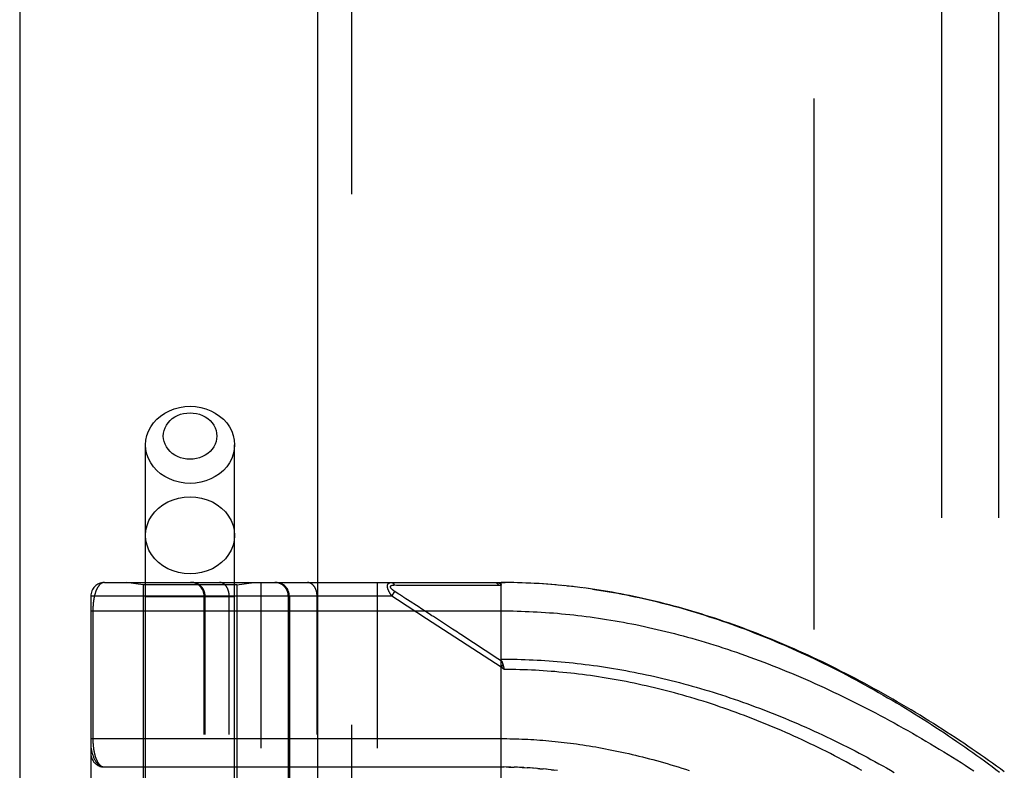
# Model space of a CAD drawing. Header units: inches. Extents: x 0 to 212, y 0 to 138.
# Tile 47 of 256: x 42.96 to 45.13, y 43.35 to 45.01. Entities that reach past the tile are written whole.
import ezdxf

# ---------------------------------------------------------------- set-up
doc = ezdxf.new("R2010")
doc.units = ezdxf.units.IN
doc.header["$LTSCALE"] = 11.6875
doc.header["$MEASUREMENT"] = 0
doc.linetypes.add('HIDDEN', pattern=[0.2, 0.1, -0.1])
doc.layers.get('0').update_dxf_attribs({"linetype": 'CONTINUOUS'})
for name, color, linetype in [('DEFAULT_2', 8, 'HIDDEN'), ('LEFTHAND_DOOR_ASSEMBLY', 7, 'CONTINUOUS'), ('SUBPANEL', 7, 'CONTINUOUS')]:
    doc.layers.add(name, color=color, linetype=linetype)

msp = doc.modelspace()

# ---------------------------------------------------------------- linework, layer by layer
at = {"color": 3, "linetype": 'Continuous'}
msp.add_line((42.9595, 102.1733), (42.9595, 37.6437), dxfattribs=at)
at = {"layer": 'DEFAULT_2', "color": 8, "linetype": 'HIDDEN'}
msp.add_line((44.7095, 38.9877), (44.7095, 96.0917), dxfattribs=at)
at = {"layer": 'LEFTHAND_DOOR_ASSEMBLY', "color": 3, "linetype": 'Continuous'}
msp.add_line((43.6153, 97.2147), (43.6153, 37.8647), dxfattribs=at)
at = {"layer": 'LEFTHAND_DOOR_ASSEMBLY', "color": 8, "linetype": 'HIDDEN'}
for p, q in [((43.6903, 97.2147), (43.6903, 37.8647)), ((43.2368, 40.8867), (43.2368, 44.069)), ((43.4328, 40.8867), (43.4328, 44.069)), ((43.146, 43.7659), (44.0198, 43.7659)), ((43.2318, 43.7607), (43.1943, 43.7659)), ((43.4378, 43.7607), (43.4753, 43.7659)), ((43.491, 41.0634), (43.491, 43.7659)), ((43.7475, 41.0634), (43.7475, 43.7659)), ((44.029, 43.7659), (44.0198, 43.7659)), ((44.0198, 43.7659), (44.0288, 43.7659)), ((44.0198, 43.1012), (44.0198, 43.7659)), ((44.0383, 43.7658), (44.0288, 43.7659)), ((44.0477, 43.7656), (44.0379, 43.7658)), ((44.057, 43.7654), (44.047, 43.7657)), ((44.0663, 43.7651), (44.0561, 43.7654)), ((44.0757, 43.7648), (44.0652, 43.7652)), ((44.085, 43.7644), (44.0743, 43.7648)), ((44.0943, 43.7639), (44.0834, 43.7645)), ((44.1037, 43.7634), (44.0925, 43.764)), ((44.1131, 43.7628), (44.1016, 43.7635)), ((43.4378, 43.7607), (43.2318, 43.7607)), ((43.2318, 43.7607), (43.2318, 43.2147)), ((43.4378, 43.7607), (43.4378, 43.2147)), ((43.7795, 43.7359), (43.786, 43.746)), ((43.7849, 43.7605), (43.7896, 43.7604)), ((43.7933, 43.7412), (43.786, 43.746)), ((43.7896, 43.7604), (43.7955, 43.7604)), ((43.7955, 43.7604), (43.8274, 43.7603)), ((43.8274, 43.7603), (43.8326, 43.7603)), ((43.8326, 43.7603), (43.8662, 43.7603)), ((43.8662, 43.7603), (43.8714, 43.7603)), ((43.8714, 43.7603), (43.8768, 43.7603)), ((44.1224, 43.7621), (44.1107, 43.7629)), ((44.1318, 43.7614), (44.1199, 43.7623)), ((44.1412, 43.7606), (44.129, 43.7616)), ((44.1506, 43.7597), (44.1381, 43.7609)), ((44.16, 43.7588), (44.1473, 43.76)), ((44.1694, 43.7578), (44.1565, 43.7592)), ((44.1788, 43.7568), (44.1656, 43.7582)), ((44.1883, 43.7557), (44.1748, 43.7572)), ((44.1977, 43.7545), (44.184, 43.7562)), ((44.2072, 43.7532), (44.1933, 43.755)), ((44.2167, 43.7519), (44.2025, 43.7539)), ((43.116, 43.7359), (43.116, 41.0934)), ((43.7795, 43.7359), (43.116, 43.7359)), ((43.4328, 43.7347), (43.2368, 43.7347)), ((43.3659, 41.0934), (43.3659, 43.7359)), ((43.3679, 41.0934), (43.3679, 43.7359)), ((43.421, 41.0934), (43.421, 43.7359)), ((43.5512, 43.2147), (43.5512, 43.7359)), ((43.5535, 43.7359), (43.5535, 43.2147)), ((43.6145, 41.0934), (43.6145, 43.7359)), ((43.7914, 43.7281), (43.7795, 43.7359)), ((43.8556, 43.6862), (43.7914, 43.7281)), ((43.7957, 43.7396), (43.7933, 43.7412)), ((43.7981, 43.7381), (43.7957, 43.7396)), ((43.8005, 43.7365), (43.7981, 43.7381)), ((43.8103, 43.7301), (43.8057, 43.7332)), ((43.8139, 43.7278), (43.8103, 43.7301)), ((43.8391, 43.7114), (43.8139, 43.7278)), ((43.116, 43.7034), (44.0198, 43.7034)), ((43.1206, 43.7034), (43.1206, 43.4214)), ((43.843, 43.7089), (43.8391, 43.7114)), ((44.0198, 43.5792), (43.8556, 43.6862)), ((43.9126, 43.6635), (43.8706, 43.6909)), ((44.021, 43.5929), (44.0128, 43.5982)), ((44.0239, 43.5855), (44.0198, 43.5792)), ((44.0267, 43.5746), (44.0198, 43.5792)), ((44.025, 43.5814), (44.0253, 43.5802)), ((44.0253, 43.5802), (44.0256, 43.579)), ((44.0256, 43.579), (44.0259, 43.5777)), ((43.116, 43.4222), (44.0198, 43.4222)), ((43.146, 43.3597), (44.0255, 43.3597)), ((44.0269, 43.3596), (44.0198, 43.3597)), ((44.034, 43.3596), (44.0255, 43.3597)), ((44.0412, 43.3594), (44.0313, 43.3596)), ((44.037, 43.3595), (44.0428, 43.3594)), ((44.0412, 43.3594), (44.0486, 43.3592)), ((44.0556, 43.359), (44.0484, 43.3593)), ((44.0628, 43.3587), (44.0543, 43.3591)), ((44.0699, 43.3584), (44.0601, 43.3588)), ((44.0659, 43.3586), (44.0717, 43.3583)), ((44.0699, 43.3584), (44.0775, 43.358)), ((44.084, 43.3576), (44.077, 43.358)), ((44.091, 43.3571), (44.0833, 43.3576)), ((44.0981, 43.3565), (44.0892, 43.3572)), ((44.1052, 43.3559), (44.095, 43.3568)), ((44.1009, 43.3563), (44.1068, 43.3558)), ((44.1052, 43.3559), (44.1127, 43.3553)), ((44.12, 43.3546), (44.1125, 43.3553)), ((44.1278, 43.3537), (44.1186, 43.3547)), ((44.1305, 43.3534), (44.1365, 43.3528))]:
    msp.add_line(p, q, dxfattribs=at)
for points in [[(43.2368, 44.069), (43.2375, 44.0793), (43.2396, 44.0893), (43.2431, 44.0991), (43.248, 44.1085), (43.2541, 44.1172), (43.2614, 44.1253), (43.2698, 44.1326), (43.2791, 44.1389), (43.2892, 44.1442), (43.3, 44.1484), (43.3113, 44.1514), (43.3229, 44.1533), (43.3348, 44.1539)], [(43.3348, 44.1539), (43.3466, 44.1533), (43.3582, 44.1514), (43.3695, 44.1484), (43.3803, 44.1442), (43.3904, 44.1389), (43.3997, 44.1326), (43.4081, 44.1253), (43.4154, 44.1172), (43.4215, 44.1085), (43.4264, 44.0991), (43.4299, 44.0893), (43.432, 44.0793), (43.4328, 44.069)], [(43.3348, 44.0374), (43.3276, 44.0378), (43.3206, 44.0389), (43.3138, 44.0408), (43.3073, 44.0433), (43.3012, 44.0465), (43.2956, 44.0503), (43.2906, 44.0546), (43.2862, 44.0595), (43.2825, 44.0648), (43.2796, 44.0704), (43.2775, 44.0763), (43.2762, 44.0824), (43.2758, 44.0885), (43.2762, 44.0947), (43.2775, 44.1008), (43.2796, 44.1067), (43.2825, 44.1123), (43.2862, 44.1176), (43.2906, 44.1224), (43.2956, 44.1268), (43.3013, 44.1306), (43.3073, 44.1338), (43.3138, 44.1363), (43.3206, 44.1381), (43.3276, 44.1392), (43.3348, 44.1396)], [(43.3348, 44.1396), (43.3419, 44.1392), (43.3489, 44.1381), (43.3557, 44.1363), (43.3622, 44.1338), (43.3683, 44.1306), (43.3739, 44.1268), (43.3789, 44.1224), (43.3833, 44.1176), (43.387, 44.1123), (43.3899, 44.1067), (43.392, 44.1008), (43.3933, 44.0947), (43.3937, 44.0885), (43.3933, 44.0824), (43.392, 44.0763), (43.3899, 44.0704), (43.387, 44.0648), (43.3833, 44.0595), (43.3789, 44.0546), (43.3739, 44.0503), (43.3682, 44.0465), (43.3622, 44.0433), (43.3557, 44.0408), (43.3489, 44.0389), (43.3419, 44.0378), (43.3348, 44.0374)], [(43.3348, 43.9842), (43.3229, 43.9848), (43.3113, 43.9866), (43.3, 43.9897), (43.2892, 43.9939), (43.2791, 43.9992), (43.2698, 44.0055), (43.2614, 44.0128), (43.2541, 44.0208), (43.248, 44.0296), (43.2431, 44.0389), (43.2396, 44.0487), (43.2375, 44.0588), (43.2368, 44.069)], [(43.4328, 44.069), (43.432, 44.0588), (43.4299, 44.0487), (43.4264, 44.0389), (43.4215, 44.0296), (43.4154, 44.0208), (43.4081, 44.0128), (43.3997, 44.0055), (43.3904, 43.9992), (43.3803, 43.9939), (43.3695, 43.9897), (43.3582, 43.9866), (43.3466, 43.9848), (43.3348, 43.9842)], [(43.2368, 43.8698), (43.2376, 43.8809), (43.2401, 43.8917), (43.2442, 43.9023), (43.2499, 43.9122), (43.257, 43.9214), (43.2655, 43.9298), (43.2751, 43.9371), (43.2858, 43.9433), (43.2972, 43.9482), (43.3094, 43.9518), (43.322, 43.9539), (43.3348, 43.9547)], [(43.3348, 43.9547), (43.3475, 43.9539), (43.3601, 43.9518), (43.3723, 43.9482), (43.3838, 43.9433), (43.3944, 43.9371), (43.404, 43.9298), (43.4125, 43.9214), (43.4196, 43.9122), (43.4253, 43.9023), (43.4294, 43.8917), (43.4319, 43.8809), (43.4328, 43.8698)], [(43.3348, 43.7849), (43.322, 43.7856), (43.3094, 43.7878), (43.2972, 43.7914), (43.2858, 43.7963), (43.2751, 43.8025), (43.2655, 43.8098), (43.257, 43.8181), (43.2499, 43.8273), (43.2442, 43.8373), (43.2401, 43.8478), (43.2376, 43.8587), (43.2368, 43.8698)], [(43.4328, 43.8698), (43.4319, 43.8587), (43.4294, 43.8478), (43.4253, 43.8373), (43.4196, 43.8273), (43.4125, 43.8181), (43.404, 43.8098), (43.3944, 43.8025), (43.3838, 43.7963), (43.3723, 43.7914), (43.3601, 43.7878), (43.3475, 43.7856), (43.3348, 43.7849)], [(43.146, 43.7659), (43.1454, 43.7659), (43.1448, 43.7659), (43.1442, 43.7658), (43.1436, 43.7657), (43.143, 43.7656), (43.1425, 43.7654), (43.1419, 43.7652), (43.1414, 43.765), (43.1408, 43.7648), (43.1403, 43.7645), (43.1397, 43.7642), (43.1392, 43.7639), (43.1387, 43.7636), (43.1382, 43.7632), (43.1377, 43.7629), (43.1372, 43.7625), (43.1367, 43.7621), (43.1363, 43.7616), (43.1358, 43.7612), (43.1353, 43.7607), (43.1349, 43.7602), (43.1344, 43.7597), (43.134, 43.7592), (43.1336, 43.7587), (43.1332, 43.7581), (43.1328, 43.7575), (43.1324, 43.7569), (43.132, 43.7563), (43.1316, 43.7557), (43.1312, 43.7551), (43.1308, 43.7545), (43.1305, 43.7538), (43.1301, 43.7531), (43.1298, 43.7525), (43.1294, 43.7518), (43.1291, 43.7511), (43.1288, 43.7504), (43.1285, 43.7497), (43.1281, 43.7489), (43.1278, 43.7482), (43.1275, 43.7475), (43.1273, 43.7467), (43.127, 43.7459), (43.1267, 43.7452), (43.1264, 43.7444), (43.1262, 43.7436), (43.1259, 43.7428), (43.1257, 43.742), (43.1254, 43.7412), (43.1252, 43.7404), (43.125, 43.7396), (43.1248, 43.7388), (43.1246, 43.738), (43.1243, 43.7372), (43.1241, 43.7363), (43.1239, 43.7355), (43.1238, 43.7347), (43.1236, 43.7338), (43.1234, 43.733), (43.1232, 43.7321), (43.1231, 43.7313), (43.1229, 43.7304), (43.1228, 43.7295), (43.1226, 43.7287), (43.1225, 43.7278), (43.1223, 43.727), (43.1222, 43.7261), (43.1221, 43.7252), (43.122, 43.7244), (43.1218, 43.7235), (43.1217, 43.7226), (43.1216, 43.7218), (43.1215, 43.7209), (43.1214, 43.7201), (43.1214, 43.7192), (43.1213, 43.7184), (43.1212, 43.7175), (43.1211, 43.7167), (43.1211, 43.7158), (43.121, 43.715), (43.121, 43.7142), (43.1209, 43.7133), (43.1209, 43.7125), (43.1208, 43.7117), (43.1208, 43.7109), (43.1207, 43.71), (43.1207, 43.7092), (43.1207, 43.7084), (43.1207, 43.7076), (43.1206, 43.7067), (43.1206, 43.7059), (43.1206, 43.7051), (43.1206, 43.7043), (43.1206, 43.7034)], [(43.3679, 43.7359), (43.3679, 43.7366), (43.3679, 43.7372), (43.3679, 43.7379), (43.3678, 43.7385), (43.3678, 43.7392), (43.3677, 43.7398), (43.3676, 43.7405), (43.3675, 43.7411), (43.3674, 43.7418), (43.3672, 43.7424), (43.3671, 43.7431), (43.3669, 43.7437), (43.3668, 43.7443), (43.3666, 43.7449), (43.3664, 43.7456), (43.3661, 43.7462), (43.3659, 43.7468), (43.3657, 43.7474), (43.3654, 43.748), (43.3652, 43.7486), (43.3649, 43.7492), (43.3646, 43.7498), (43.3643, 43.7504), (43.364, 43.7509), (43.3636, 43.7515), (43.3633, 43.752), (43.3629, 43.7526), (43.3626, 43.7531), (43.3622, 43.7537), (43.3618, 43.7542), (43.3614, 43.7547), (43.361, 43.7552), (43.3606, 43.7557), (43.3601, 43.7562), (43.3597, 43.7567), (43.3592, 43.7571), (43.3588, 43.7576), (43.3583, 43.758), (43.3578, 43.7585), (43.3573, 43.7589), (43.3568, 43.7593), (43.3563, 43.7597), (43.3558, 43.7601), (43.3553, 43.7605), (43.3547, 43.7609), (43.3542, 43.7612), (43.3537, 43.7616), (43.3531, 43.7619), (43.3525, 43.7622), (43.352, 43.7625), (43.3514, 43.7628), (43.3508, 43.7631), (43.3502, 43.7634), (43.3496, 43.7636), (43.349, 43.7639), (43.3484, 43.7641), (43.3478, 43.7643), (43.3472, 43.7645), (43.3466, 43.7647), (43.3459, 43.7649), (43.3453, 43.7651), (43.3447, 43.7652), (43.344, 43.7653), (43.3434, 43.7655), (43.3428, 43.7656), (43.3421, 43.7657), (43.3415, 43.7657), (43.3408, 43.7658), (43.3402, 43.7659), (43.3396, 43.7659), (43.3389, 43.7659), (43.3383, 43.7659)], [(43.421, 43.7359), (43.421, 43.7366), (43.421, 43.7372), (43.421, 43.7379), (43.4209, 43.7385), (43.4209, 43.7392), (43.4208, 43.7398), (43.4208, 43.7405), (43.4207, 43.7411), (43.4206, 43.7418), (43.4205, 43.7424), (43.4204, 43.7431), (43.4203, 43.7437), (43.4202, 43.7443), (43.42, 43.7449), (43.4199, 43.7456), (43.4197, 43.7462), (43.4196, 43.7468), (43.4194, 43.7474), (43.4192, 43.748), (43.419, 43.7486), (43.4188, 43.7492), (43.4186, 43.7498), (43.4184, 43.7504), (43.4182, 43.7509), (43.4179, 43.7515), (43.4177, 43.752), (43.4174, 43.7526), (43.4172, 43.7531), (43.4169, 43.7537), (43.4166, 43.7542), (43.4163, 43.7547), (43.416, 43.7552), (43.4157, 43.7557), (43.4154, 43.7562), (43.4151, 43.7567), (43.4148, 43.7571), (43.4145, 43.7576), (43.4141, 43.758), (43.4138, 43.7585), (43.4134, 43.7589), (43.4131, 43.7593), (43.4127, 43.7597), (43.4123, 43.7601), (43.412, 43.7605), (43.4116, 43.7609), (43.4112, 43.7612), (43.4108, 43.7616), (43.4104, 43.7619), (43.41, 43.7622), (43.4096, 43.7625), (43.4092, 43.7628), (43.4088, 43.7631), (43.4083, 43.7634), (43.4079, 43.7636), (43.4075, 43.7639), (43.407, 43.7641), (43.4066, 43.7643), (43.4062, 43.7645), (43.4057, 43.7647), (43.4053, 43.7649), (43.4048, 43.7651), (43.4044, 43.7652), (43.4039, 43.7653), (43.4035, 43.7655), (43.403, 43.7656), (43.4026, 43.7657), (43.4021, 43.7657), (43.4016, 43.7658), (43.4012, 43.7659), (43.4007, 43.7659), (43.4003, 43.7659), (43.3998, 43.7659)], [(43.5512, 43.7359), (43.5512, 43.7366), (43.5511, 43.7372), (43.5511, 43.7379), (43.5511, 43.7385), (43.551, 43.7392), (43.5509, 43.7398), (43.5508, 43.7405), (43.5507, 43.7411), (43.5506, 43.7418), (43.5505, 43.7424), (43.5503, 43.7431), (43.5502, 43.7437), (43.55, 43.7443), (43.5498, 43.7449), (43.5496, 43.7456), (43.5494, 43.7462), (43.5492, 43.7468), (43.5489, 43.7474), (43.5487, 43.748), (43.5484, 43.7486), (43.5481, 43.7492), (43.5478, 43.7498), (43.5475, 43.7504), (43.5472, 43.7509), (43.5469, 43.7515), (43.5465, 43.752), (43.5462, 43.7526), (43.5458, 43.7531), (43.5454, 43.7537), (43.545, 43.7542), (43.5446, 43.7547), (43.5442, 43.7552), (43.5438, 43.7557), (43.5434, 43.7562), (43.5429, 43.7567), (43.5425, 43.7571), (43.542, 43.7576), (43.5415, 43.758), (43.5411, 43.7585), (43.5406, 43.7589), (43.5401, 43.7593), (43.5396, 43.7597), (43.539, 43.7601), (43.5385, 43.7605), (43.538, 43.7609), (43.5374, 43.7612), (43.5369, 43.7616), (43.5363, 43.7619), (43.5358, 43.7622), (43.5352, 43.7625), (43.5346, 43.7628), (43.534, 43.7631), (43.5334, 43.7634), (43.5329, 43.7636), (43.5323, 43.7639), (43.5316, 43.7641), (43.531, 43.7643), (43.5304, 43.7645), (43.5298, 43.7647), (43.5292, 43.7649), (43.5285, 43.7651), (43.5279, 43.7652), (43.5273, 43.7653), (43.5266, 43.7655), (43.526, 43.7656), (43.5254, 43.7657), (43.5247, 43.7657), (43.5241, 43.7658), (43.5234, 43.7659), (43.5228, 43.7659), (43.5221, 43.7659), (43.5215, 43.7659)], [(43.6145, 43.7359), (43.6145, 43.7366), (43.6145, 43.7372), (43.6145, 43.7379), (43.6145, 43.7385), (43.6144, 43.7392), (43.6144, 43.7398), (43.6143, 43.7405), (43.6142, 43.7411), (43.6141, 43.7418), (43.614, 43.7424), (43.6139, 43.7431), (43.6138, 43.7437), (43.6137, 43.7443), (43.6136, 43.7449), (43.6134, 43.7456), (43.6133, 43.7462), (43.6131, 43.7468), (43.6129, 43.7474), (43.6127, 43.748), (43.6126, 43.7486), (43.6124, 43.7492), (43.6121, 43.7498), (43.6119, 43.7504), (43.6117, 43.7509), (43.6115, 43.7515), (43.6112, 43.752), (43.611, 43.7526), (43.6107, 43.7531), (43.6104, 43.7537), (43.6102, 43.7542), (43.6099, 43.7547), (43.6096, 43.7552), (43.6093, 43.7557), (43.609, 43.7562), (43.6086, 43.7567), (43.6083, 43.7571), (43.608, 43.7576), (43.6077, 43.758), (43.6073, 43.7585), (43.607, 43.7589), (43.6066, 43.7593), (43.6062, 43.7597), (43.6059, 43.7601), (43.6055, 43.7605), (43.6051, 43.7609), (43.6047, 43.7612), (43.6043, 43.7616), (43.6039, 43.7619), (43.6035, 43.7622), (43.6031, 43.7625), (43.6027, 43.7628), (43.6023, 43.7631), (43.6019, 43.7634), (43.6014, 43.7636), (43.601, 43.7639), (43.6006, 43.7641), (43.6001, 43.7643), (43.5997, 43.7645), (43.5993, 43.7647), (43.5988, 43.7649), (43.5984, 43.7651), (43.5979, 43.7652), (43.5975, 43.7653), (43.597, 43.7655), (43.5966, 43.7656), (43.5961, 43.7657), (43.5956, 43.7657), (43.5952, 43.7658), (43.5947, 43.7659), (43.5943, 43.7659), (43.5938, 43.7659), (43.5933, 43.7659)], [(43.7795, 43.7359), (43.779, 43.7366), (43.7785, 43.7372), (43.7781, 43.7378), (43.7776, 43.7384), (43.7772, 43.739), (43.7768, 43.7396), (43.7764, 43.7402), (43.7761, 43.7407), (43.7757, 43.7413), (43.7754, 43.7418), (43.7751, 43.7423), (43.7748, 43.7428), (43.7745, 43.7433), (43.7742, 43.7438), (43.7739, 43.7442), (43.7737, 43.7447), (43.7734, 43.7452), (43.7732, 43.7456), (43.773, 43.746), (43.7728, 43.7465), (43.7725, 43.7469), (43.7723, 43.7473), (43.7722, 43.7477), (43.772, 43.7481), (43.7718, 43.7485), (43.7716, 43.7489), (43.7715, 43.7493), (43.7713, 43.7497), (43.7712, 43.75), (43.771, 43.7504), (43.7709, 43.7507), (43.7708, 43.7511), (43.7707, 43.7514), (43.7706, 43.7518), (43.7704, 43.7521), (43.7703, 43.7525), (43.7703, 43.7528), (43.7702, 43.7531), (43.7701, 43.7534), (43.77, 43.7538), (43.7699, 43.7541), (43.7699, 43.7544), (43.7698, 43.7547), (43.7698, 43.755), (43.7697, 43.7553), (43.7697, 43.7556), (43.7696, 43.7559), (43.7696, 43.7562), (43.7696, 43.7564), (43.7695, 43.7567), (43.7695, 43.757), (43.7695, 43.7573), (43.7695, 43.7575), (43.7695, 43.7578), (43.7695, 43.7581), (43.7695, 43.7583), (43.7695, 43.7586), (43.7696, 43.7588), (43.7696, 43.7591), (43.7696, 43.7593), (43.7697, 43.7595), (43.7697, 43.7598), (43.7698, 43.76), (43.7698, 43.7602), (43.7699, 43.7605), (43.7699, 43.7607), (43.77, 43.7609), (43.7701, 43.7611), (43.7702, 43.7613), (43.7702, 43.7615), (43.7703, 43.7617), (43.7704, 43.7619), (43.7705, 43.7621), (43.7706, 43.7623), (43.7708, 43.7625), (43.7709, 43.7627), (43.771, 43.7629), (43.7711, 43.7631), (43.7713, 43.7632), (43.7714, 43.7634), (43.7716, 43.7636), (43.7718, 43.7637), (43.7719, 43.7639), (43.7721, 43.7641), (43.7723, 43.7642), (43.7725, 43.7643), (43.7727, 43.7645), (43.7729, 43.7646), (43.7732, 43.7648), (43.7734, 43.7649), (43.7737, 43.765), (43.7739, 43.7651), (43.7742, 43.7652), (43.7745, 43.7653), (43.7748, 43.7654), (43.7751, 43.7655), (43.7754, 43.7656), (43.7758, 43.7657), (43.7762, 43.7658), (43.7766, 43.7658), (43.777, 43.7659), (43.7774, 43.7659), (43.7778, 43.7659), (43.7783, 43.7659)], [(43.7783, 43.7659), (43.7785, 43.7659), (43.7787, 43.7659), (43.7789, 43.7659), (43.7792, 43.7658), (43.7794, 43.7658), (43.7796, 43.7657), (43.7798, 43.7657), (43.78, 43.7656), (43.7803, 43.7655), (43.7805, 43.7654), (43.7807, 43.7653), (43.7809, 43.7652), (43.7811, 43.7651), (43.7813, 43.7649), (43.7815, 43.7648), (43.7817, 43.7646), (43.7819, 43.7645), (43.7821, 43.7643), (43.7823, 43.7641), (43.7825, 43.7639), (43.7827, 43.7638), (43.7829, 43.7635), (43.7831, 43.7633), (43.7833, 43.7631), (43.7834, 43.7629), (43.7836, 43.7626), (43.7838, 43.7624), (43.7839, 43.7621), (43.7841, 43.7619), (43.7843, 43.7616), (43.7844, 43.7613), (43.7846, 43.761), (43.7847, 43.7608), (43.7849, 43.7605)], [(44.007, 43.7659), (44.0072, 43.7659), (44.0074, 43.7659), (44.0077, 43.7659), (44.0079, 43.7658), (44.0081, 43.7658), (44.0083, 43.7657), (44.0085, 43.7657), (44.0088, 43.7656), (44.009, 43.7655), (44.0092, 43.7654), (44.0094, 43.7653), (44.0096, 43.7652), (44.0098, 43.765), (44.0101, 43.7649), (44.0103, 43.7648), (44.0105, 43.7646), (44.0107, 43.7644), (44.0109, 43.7643), (44.0111, 43.7641), (44.0113, 43.7639), (44.0115, 43.7637), (44.0116, 43.7635), (44.0118, 43.7632), (44.012, 43.763), (44.0122, 43.7628), (44.0124, 43.7625), (44.0125, 43.7623), (44.0127, 43.762), (44.0129, 43.7617), (44.013, 43.7615), (44.0132, 43.7612), (44.0133, 43.7609), (44.0135, 43.7606), (44.0136, 43.7603)], [(44.007, 43.7659), (44.0076, 43.7659), (44.0082, 43.7659), (44.0087, 43.7659), (44.0093, 43.7659), (44.0098, 43.7658), (44.0103, 43.7658), (44.0108, 43.7657), (44.0112, 43.7657), (44.0117, 43.7656), (44.0121, 43.7655), (44.0125, 43.7655), (44.0129, 43.7654), (44.0133, 43.7653), (44.0136, 43.7652), (44.014, 43.7651), (44.0143, 43.765), (44.0146, 43.765), (44.0149, 43.7649), (44.0152, 43.7648), (44.0155, 43.7647), (44.0158, 43.7646), (44.016, 43.7645), (44.0163, 43.7643), (44.0165, 43.7642), (44.0167, 43.7641), (44.0169, 43.764), (44.0171, 43.7639), (44.0173, 43.7638), (44.0175, 43.7637), (44.0177, 43.7636), (44.0178, 43.7635), (44.018, 43.7633), (44.0181, 43.7632), (44.0183, 43.7631), (44.0184, 43.763), (44.0185, 43.7629), (44.0187, 43.7627), (44.0188, 43.7626), (44.0189, 43.7625), (44.019, 43.7624), (44.0191, 43.7622), (44.0191, 43.7621), (44.0192, 43.762), (44.0193, 43.7618), (44.0194, 43.7617), (44.0194, 43.7616), (44.0195, 43.7614), (44.0195, 43.7613), (44.0196, 43.7612), (44.0196, 43.761), (44.0197, 43.7609), (44.0197, 43.7607), (44.0197, 43.7606), (44.0197, 43.7604), (44.0197, 43.7603), (44.0198, 43.7601)], [(43.786, 43.746), (43.7856, 43.7463), (43.7851, 43.7466), (43.7846, 43.7469), (43.7842, 43.7472), (43.7838, 43.7475), (43.7834, 43.7478), (43.783, 43.7481), (43.7826, 43.7483), (43.7823, 43.7486), (43.782, 43.7489), (43.7816, 43.7491), (43.7813, 43.7494), (43.781, 43.7496), (43.7808, 43.7498), (43.7805, 43.7501), (43.7802, 43.7503), (43.78, 43.7505), (43.7798, 43.7507), (43.7795, 43.751), (43.7793, 43.7512), (43.7791, 43.7514), (43.7789, 43.7516), (43.7787, 43.7518), (43.7785, 43.752), (43.7783, 43.7522), (43.7782, 43.7523), (43.778, 43.7525), (43.7779, 43.7527), (43.7777, 43.7529), (43.7776, 43.7531), (43.7775, 43.7532), (43.7773, 43.7534), (43.7772, 43.7536), (43.7771, 43.7538), (43.777, 43.7539), (43.7769, 43.7541), (43.7768, 43.7542), (43.7767, 43.7544), (43.7766, 43.7546), (43.7765, 43.7547), (43.7765, 43.7549), (43.7764, 43.755), (43.7763, 43.7552), (43.7763, 43.7553), (43.7762, 43.7554), (43.7762, 43.7556), (43.7762, 43.7557), (43.7761, 43.7559), (43.7761, 43.756), (43.7761, 43.7561), (43.7761, 43.7563), (43.7761, 43.7564), (43.7761, 43.7565), (43.7761, 43.7566), (43.7761, 43.7568), (43.7761, 43.7569), (43.7761, 43.757), (43.7761, 43.7571), (43.7761, 43.7572), (43.7762, 43.7574), (43.7762, 43.7575), (43.7762, 43.7576), (43.7763, 43.7577), (43.7763, 43.7578), (43.7764, 43.7579), (43.7765, 43.758), (43.7765, 43.7581), (43.7766, 43.7582), (43.7767, 43.7583), (43.7768, 43.7584), (43.7769, 43.7585), (43.777, 43.7586), (43.7771, 43.7587), (43.7772, 43.7588), (43.7773, 43.7589), (43.7774, 43.759), (43.7776, 43.7591), (43.7777, 43.7591), (43.7778, 43.7592), (43.778, 43.7593), (43.7782, 43.7594), (43.7783, 43.7595), (43.7785, 43.7595), (43.7787, 43.7596), (43.7789, 43.7597), (43.7791, 43.7597), (43.7793, 43.7598), (43.7795, 43.7599), (43.7797, 43.7599), (43.78, 43.76), (43.7802, 43.7601), (43.7805, 43.7601), (43.7808, 43.7602), (43.7811, 43.7602), (43.7814, 43.7603), (43.7817, 43.7603), (43.782, 43.7603), (43.7824, 43.7604), (43.7827, 43.7604), (43.7831, 43.7604), (43.7835, 43.7604), (43.784, 43.7605), (43.7844, 43.7605), (43.7849, 43.7605)], [(43.8768, 43.7603), (43.8797, 43.7603), (43.8827, 43.7603), (43.8859, 43.7603), (43.8892, 43.7603), (43.8927, 43.7603), (43.9002, 43.7603)], [(43.9002, 43.7603), (43.904, 43.7603), (43.9079, 43.7603), (43.9117, 43.7603), (43.9156, 43.7603), (43.9194, 43.7603), (43.9231, 43.7603), (43.9269, 43.7603), (43.9308, 43.7603), (43.9347, 43.7603), (43.9387, 43.7603), (43.9429, 43.7603), (43.9712, 43.7603)], [(43.9712, 43.7603), (43.9765, 43.7603), (43.982, 43.7603), (43.9878, 43.7603), (43.9938, 43.7603), (44.0002, 43.7603), (44.0068, 43.7603), (44.0136, 43.7603)], [(44.0136, 43.7603), (44.0147, 43.7603), (44.0157, 43.7603), (44.0167, 43.7602), (44.0177, 43.7602), (44.0187, 43.7602), (44.0198, 43.7601)], [(45.1281, 43.3492), (45.1196, 43.3554), (45.1109, 43.3617), (45.1022, 43.368), (45.0933, 43.3742), (45.0844, 43.3805), (45.0754, 43.3868), (45.0664, 43.393), (45.0573, 43.3993), (45.0481, 43.4056), (45.0388, 43.4118), (45.0294, 43.4181), (45.02, 43.4243), (45.0105, 43.4305), (45.001, 43.4367), (44.9914, 43.4429), (44.9817, 43.4491), (44.972, 43.4552), (44.9622, 43.4613), (44.9524, 43.4674), (44.9425, 43.4735), (44.9326, 43.4795), (44.9227, 43.4855), (44.9126, 43.4915), (44.9026, 43.4974), (44.8925, 43.5033), (44.8824, 43.5091), (44.8722, 43.515), (44.862, 43.5207), (44.8518, 43.5264), (44.8415, 43.5321), (44.8312, 43.5377), (44.8209, 43.5433), (44.8106, 43.5488), (44.8003, 43.5543), (44.7899, 43.5597), (44.7795, 43.565), (44.7691, 43.5703), (44.7587, 43.5755), (44.7483, 43.5807), (44.7379, 43.5858), (44.7275, 43.5909), (44.7171, 43.5958), (44.7067, 43.6007), (44.6962, 43.6056), (44.6858, 43.6103), (44.6754, 43.615), (44.665, 43.6197), (44.6546, 43.6242), (44.6442, 43.6287), (44.6339, 43.6331), (44.6235, 43.6375), (44.6132, 43.6417), (44.6028, 43.6459), (44.5925, 43.65), (44.5822, 43.6541), (44.5719, 43.6581), (44.5617, 43.6619), (44.5514, 43.6658), (44.5412, 43.6695), (44.531, 43.6732), (44.5208, 43.6768), (44.5107, 43.6803), (44.5005, 43.6837), (44.4904, 43.6871), (44.4804, 43.6904), (44.4703, 43.6936), (44.4602, 43.6967), (44.4502, 43.6998), (44.4402, 43.7028), (44.4303, 43.7057), (44.4203, 43.7086), (44.4104, 43.7114), (44.4005, 43.7141), (44.3906, 43.7167), (44.3808, 43.7192), (44.371, 43.7217), (44.3612, 43.7241), (44.3514, 43.7265), (44.3416, 43.7287), (44.3319, 43.7309), (44.3222, 43.7331), (44.3125, 43.7351), (44.3028, 43.7371), (44.2932, 43.739), (44.2836, 43.7409), (44.2739, 43.7427), (44.2644, 43.7444), (44.2548, 43.746), (44.2452, 43.7476), (44.2357, 43.7491), (44.2262, 43.7506), (44.2117, 43.7526)], [(44.221, 43.7513), (44.2303, 43.7499), (44.2396, 43.7485), (44.2489, 43.747), (44.2582, 43.7454), (44.2675, 43.7438), (44.2769, 43.7421), (44.2863, 43.7403), (44.2957, 43.7385), (44.3051, 43.7366), (44.3145, 43.7346), (44.324, 43.7326), (44.3335, 43.7305), (44.343, 43.7283), (44.3525, 43.7261), (44.3621, 43.7238), (44.3716, 43.7214), (44.3812, 43.719), (44.3908, 43.7165), (44.4005, 43.7139), (44.4102, 43.7113), (44.4198, 43.7085), (44.4296, 43.7057), (44.4393, 43.7029), (44.4491, 43.6999), (44.4589, 43.6969), (44.4687, 43.6938), (44.4784, 43.6907), (44.4882, 43.6875), (44.4979, 43.6842), (44.5076, 43.6809), (44.5173, 43.6776), (44.527, 43.6741), (44.5366, 43.6707), (44.5462, 43.6671), (44.5558, 43.6636), (44.5654, 43.6599), (44.575, 43.6562), (44.5846, 43.6525), (44.5942, 43.6486), (44.6038, 43.6447), (44.6134, 43.6408), (44.623, 43.6368), (44.6326, 43.6327), (44.6422, 43.6286), (44.6519, 43.6244), (44.6615, 43.6201), (44.6712, 43.6157), (44.681, 43.6113), (44.6907, 43.6068), (44.7006, 43.6022), (44.7104, 43.5975), (44.7204, 43.5927), (44.7304, 43.5878), (44.7404, 43.5829), (44.7505, 43.5778), (44.7606, 43.5727), (44.7707, 43.5675), (44.7808, 43.5623), (44.791, 43.5569), (44.8011, 43.5515), (44.8112, 43.5461), (44.8213, 43.5406), (44.8313, 43.535), (44.8414, 43.5294), (44.8514, 43.5238), (44.8613, 43.5181), (44.8712, 43.5123), (44.8811, 43.5065), (44.891, 43.5007), (44.9008, 43.4948), (44.9106, 43.4889), (44.9203, 43.483), (44.93, 43.477), (44.9396, 43.471), (44.9492, 43.465), (44.9587, 43.459), (44.9681, 43.4529), (44.9775, 43.4468), (44.9868, 43.4407), (44.9961, 43.4346), (45.0053, 43.4284), (45.0144, 43.4223), (45.0235, 43.4161), (45.0325, 43.41), (45.0414, 43.4038), (45.0502, 43.3976), (45.0589, 43.3915), (45.0676, 43.3853), (45.0762, 43.3791), (45.0847, 43.3729), (45.0931, 43.3668), (45.1014, 43.3606), (45.1097, 43.3545), (45.1178, 43.3484)], [(43.8057, 43.7332), (43.8043, 43.7341), (43.803, 43.7349), (43.8005, 43.7365)], [(43.8615, 43.6968), (43.8536, 43.7019), (43.8513, 43.7035), (43.8491, 43.7049), (43.847, 43.7063), (43.843, 43.7089)], [(44.0198, 43.7034), (44.0286, 43.7034), (44.0375, 43.7033), (44.0463, 43.7032), (44.0552, 43.703), (44.064, 43.7027), (44.0729, 43.7024), (44.0818, 43.7021), (44.0906, 43.7017), (44.0995, 43.7012), (44.1084, 43.7007), (44.1173, 43.7001), (44.1262, 43.6995), (44.1351, 43.6988), (44.144, 43.6981), (44.153, 43.6973), (44.1619, 43.6964), (44.1709, 43.6955), (44.1799, 43.6946), (44.1889, 43.6935), (44.1979, 43.6925), (44.2069, 43.6913), (44.216, 43.6901), (44.225, 43.6889), (44.2341, 43.6876), (44.2432, 43.6862), (44.2523, 43.6848), (44.2615, 43.6833), (44.2707, 43.6817), (44.2798, 43.6801), (44.2891, 43.6784), (44.2983, 43.6767), (44.3075, 43.6749), (44.3168, 43.6731), (44.3261, 43.6711), (44.3355, 43.6692), (44.3448, 43.6671), (44.3542, 43.665), (44.3636, 43.6628), (44.3731, 43.6606), (44.3826, 43.6583), (44.3921, 43.6559), (44.4016, 43.6535), (44.4111, 43.651), (44.4207, 43.6484), (44.4303, 43.6458), (44.44, 43.6431), (44.4497, 43.6403), (44.4594, 43.6375), (44.4691, 43.6346), (44.4789, 43.6316), (44.4887, 43.6286), (44.4985, 43.6254), (44.5083, 43.6223), (44.5182, 43.619), (44.5281, 43.6157), (44.538, 43.6123), (44.548, 43.6088), (44.558, 43.6053), (44.568, 43.6017), (44.5781, 43.598), (44.5881, 43.5942), (44.5982, 43.5904), (44.6084, 43.5865), (44.6185, 43.5826), (44.6287, 43.5785), (44.6388, 43.5744), (44.649, 43.5703), (44.6593, 43.566), (44.6695, 43.5617), (44.6798, 43.5573), (44.69, 43.5529), (44.7003, 43.5484), (44.7106, 43.5438), (44.7209, 43.5391), (44.7312, 43.5344), (44.7415, 43.5296), (44.7518, 43.5248), (44.7621, 43.5199), (44.7725, 43.5149), (44.7828, 43.5099), (44.7931, 43.5048), (44.8034, 43.4997), (44.8137, 43.4945), (44.824, 43.4892), (44.8342, 43.4839), (44.8445, 43.4786), (44.8547, 43.4731), (44.8649, 43.4677), (44.8751, 43.4622), (44.8853, 43.4566), (44.8954, 43.4511), (44.9055, 43.4454), (44.9156, 43.4397), (44.9256, 43.434), (44.9356, 43.4283), (44.9455, 43.4225), (44.9554, 43.4167), (44.9653, 43.4109), (44.9751, 43.405), (44.9849, 43.3991), (44.9946, 43.3932), (45.0042, 43.3873), (45.0138, 43.3813), (45.0233, 43.3754), (45.0328, 43.3694), (45.0422, 43.3634), (45.0515, 43.3574), (45.0608, 43.3514)], [(43.8706, 43.6909), (43.8675, 43.6929), (43.8644, 43.6949), (43.8615, 43.6968)], [(44.0128, 43.5982), (43.9312, 43.6514), (43.9273, 43.654), (43.9235, 43.6564), (43.9198, 43.6588), (43.9162, 43.6612), (43.9126, 43.6635)], [(44.0209, 43.5931), (44.0208, 43.5933), (44.0206, 43.5936), (44.0205, 43.5938), (44.0205, 43.594), (44.0204, 43.5943), (44.0203, 43.5945), (44.0202, 43.5947), (44.0201, 43.5949), (44.0201, 43.5951), (44.02, 43.5953), (44.02, 43.5956), (44.0199, 43.5958), (44.0199, 43.596), (44.0198, 43.5962), (44.0198, 43.5964), (44.0198, 43.5966), (44.0198, 43.5968), (44.0198, 43.597), (44.0198, 43.5973)], [(44.0198, 43.5973), (44.0285, 43.5972), (44.0373, 43.5972), (44.0461, 43.597), (44.0549, 43.5968), (44.0637, 43.5966), (44.0725, 43.5963), (44.0813, 43.596), (44.0901, 43.5956), (44.0989, 43.5951), (44.1077, 43.5947), (44.1165, 43.5941), (44.1254, 43.5935), (44.1342, 43.5928), (44.143, 43.5921), (44.1519, 43.5914), (44.1607, 43.5906), (44.1696, 43.5897), (44.1785, 43.5888), (44.1874, 43.5878), (44.1962, 43.5868), (44.2051, 43.5857), (44.214, 43.5846), (44.223, 43.5834), (44.2319, 43.5821), (44.2408, 43.5808), (44.2498, 43.5795), (44.2587, 43.5781), (44.2677, 43.5766), (44.2767, 43.5751), (44.2857, 43.5735), (44.2947, 43.5719), (44.3037, 43.5702), (44.3127, 43.5684), (44.3218, 43.5666), (44.3308, 43.5648), (44.3399, 43.5628), (44.349, 43.5609), (44.3581, 43.5588), (44.3672, 43.5567), (44.3763, 43.5546), (44.3855, 43.5524), (44.3946, 43.5501), (44.4038, 43.5478), (44.4129, 43.5454), (44.4221, 43.543), (44.4313, 43.5405), (44.4405, 43.5379), (44.4498, 43.5353), (44.459, 43.5326), (44.4682, 43.5299), (44.4775, 43.5271), (44.4867, 43.5243), (44.496, 43.5213), (44.5053, 43.5184), (44.5146, 43.5154), (44.5239, 43.5123), (44.5332, 43.5091), (44.5425, 43.5059), (44.5518, 43.5027), (44.5611, 43.4993), (44.5704, 43.496), (44.5797, 43.4925), (44.589, 43.489), (44.5983, 43.4855), (44.6076, 43.4819), (44.617, 43.4782), (44.6263, 43.4745), (44.6355, 43.4708), (44.6448, 43.4669), (44.6541, 43.4631), (44.6633, 43.4592), (44.6726, 43.4552), (44.6818, 43.4512), (44.691, 43.4471), (44.7002, 43.443), (44.7094, 43.4388), (44.7185, 43.4346), (44.7276, 43.4304), (44.7367, 43.4261), (44.7458, 43.4218), (44.7548, 43.4174), (44.7638, 43.413), (44.7728, 43.4085), (44.7818, 43.404), (44.7907, 43.3995), (44.7995, 43.3949), (44.8083, 43.3904), (44.8171, 43.3857), (44.8258, 43.3811), (44.8345, 43.3764), (44.8432, 43.3717), (44.8517, 43.367), (44.8603, 43.3622), (44.8688, 43.3575), (44.8772, 43.3527), (44.8855, 43.3478)], [(44.0209, 43.5931), (44.0212, 43.5924), (44.0215, 43.5919), (44.0217, 43.5914), (44.0219, 43.5909), (44.0221, 43.5904), (44.0223, 43.5899), (44.0225, 43.5894), (44.0227, 43.5889), (44.0229, 43.5883), (44.0231, 43.5878), (44.0233, 43.5872), (44.0235, 43.5867), (44.0237, 43.5861), (44.0239, 43.5855)], [(44.0239, 43.5855), (44.024, 43.585), (44.0242, 43.5844), (44.0244, 43.5838), (44.0246, 43.5832), (44.0247, 43.5826), (44.0249, 43.582), (44.025, 43.5814)], [(44.0259, 43.5777), (44.0265, 43.5752), (44.0267, 43.5746)], [(44.8144, 43.352), (44.8059, 43.3567), (44.7973, 43.3614), (44.7887, 43.3661), (44.78, 43.3708), (44.7713, 43.3754), (44.7626, 43.38), (44.7538, 43.3845), (44.745, 43.3891), (44.7362, 43.3935), (44.7273, 43.398), (44.7184, 43.4023), (44.7095, 43.4067), (44.7006, 43.411), (44.6916, 43.4152), (44.6826, 43.4195), (44.6736, 43.4236), (44.6646, 43.4277), (44.6556, 43.4318), (44.6466, 43.4358), (44.6375, 43.4397), (44.6284, 43.4437), (44.6194, 43.4475), (44.6103, 43.4513), (44.6012, 43.455), (44.5921, 43.4587), (44.583, 43.4624), (44.5739, 43.4659), (44.5648, 43.4694), (44.5557, 43.4729), (44.5466, 43.4763), (44.5375, 43.4796), (44.5285, 43.4829), (44.5194, 43.4862), (44.5103, 43.4893), (44.5012, 43.4924), (44.4922, 43.4955), (44.4831, 43.4985), (44.4741, 43.5014), (44.465, 43.5043), (44.456, 43.5071), (44.447, 43.5098), (44.4379, 43.5125), (44.4289, 43.5152), (44.42, 43.5177), (44.411, 43.5202), (44.402, 43.5227), (44.3931, 43.5251), (44.3841, 43.5274), (44.3752, 43.5297), (44.3663, 43.5319), (44.3574, 43.5341), (44.3485, 43.5362), (44.3396, 43.5382), (44.3307, 43.5402), (44.3219, 43.5421), (44.313, 43.544), (44.3042, 43.5458), (44.2954, 43.5476), (44.2866, 43.5493), (44.2778, 43.5509), (44.269, 43.5525), (44.2602, 43.554), (44.2515, 43.5555), (44.2427, 43.5569), (44.234, 43.5583), (44.2253, 43.5596), (44.2165, 43.5608), (44.2078, 43.562), (44.1991, 43.5632), (44.1905, 43.5642), (44.1818, 43.5653), (44.1731, 43.5662), (44.1645, 43.5672), (44.1558, 43.568), (44.1472, 43.5688), (44.1385, 43.5696), (44.1299, 43.5703), (44.1213, 43.571), (44.1126, 43.5716), (44.104, 43.5721), (44.0954, 43.5726), (44.0868, 43.573), (44.0782, 43.5734), (44.0696, 43.5737), (44.061, 43.574), (44.0524, 43.5743), (44.0438, 43.5744), (44.0353, 43.5746), (44.0267, 43.5746)], [(43.1206, 43.4214), (43.1206, 43.4205), (43.1206, 43.4197), (43.1206, 43.4189), (43.1207, 43.4181), (43.1207, 43.4172), (43.1207, 43.4164), (43.1207, 43.4156), (43.1208, 43.4147), (43.1208, 43.4139), (43.1209, 43.4131), (43.1209, 43.4122), (43.121, 43.4114), (43.121, 43.4105), (43.1211, 43.4097), (43.1211, 43.4088), (43.1212, 43.408), (43.1213, 43.4071), (43.1214, 43.4062), (43.1215, 43.4054), (43.1216, 43.4045), (43.1217, 43.4036), (43.1218, 43.4027), (43.1219, 43.4018), (43.122, 43.401), (43.1221, 43.4001), (43.1223, 43.3992), (43.1224, 43.3983), (43.1225, 43.3974), (43.1227, 43.3965), (43.1228, 43.3956), (43.123, 43.3948), (43.1232, 43.3939), (43.1233, 43.393), (43.1235, 43.3922), (43.1237, 43.3913), (43.1239, 43.3904), (43.1241, 43.3896), (43.1243, 43.3887), (43.1245, 43.3879), (43.1247, 43.387), (43.1249, 43.3862), (43.1252, 43.3854), (43.1254, 43.3845), (43.1256, 43.3837), (43.1259, 43.3829), (43.1261, 43.3821), (43.1264, 43.3813), (43.1267, 43.3805), (43.127, 43.3797), (43.1272, 43.3789), (43.1275, 43.3782), (43.1278, 43.3774), (43.1282, 43.3766), (43.1285, 43.3759), (43.1288, 43.3752), (43.1291, 43.3744), (43.1295, 43.3737), (43.1298, 43.373), (43.1302, 43.3723), (43.1305, 43.3716), (43.1309, 43.371), (43.1313, 43.3703), (43.1317, 43.3697), (43.1321, 43.3691), (43.1325, 43.3685), (43.1329, 43.3679), (43.1333, 43.3673), (43.1338, 43.3667), (43.1342, 43.3662), (43.1346, 43.3656), (43.1351, 43.3651), (43.1356, 43.3646), (43.136, 43.3642), (43.1365, 43.3637), (43.137, 43.3633), (43.1375, 43.3629), (43.138, 43.3625), (43.1385, 43.3621), (43.1391, 43.3618), (43.1396, 43.3614), (43.1401, 43.3612), (43.1407, 43.3609), (43.1412, 43.3606), (43.1418, 43.3604), (43.1424, 43.3602), (43.143, 43.3601), (43.1436, 43.3599), (43.1442, 43.3598), (43.1448, 43.3597), (43.1454, 43.3597), (43.146, 43.3597)], [(44.0198, 43.4222), (44.0263, 43.4222), (44.0328, 43.4221), (44.0394, 43.422), (44.0459, 43.4219), (44.0525, 43.4217), (44.059, 43.4215), (44.0656, 43.4213), (44.0722, 43.421), (44.0787, 43.4207), (44.0853, 43.4203), (44.0919, 43.4199), (44.0985, 43.4195), (44.1052, 43.419), (44.1118, 43.4185), (44.1185, 43.418), (44.1252, 43.4174), (44.1318, 43.4168), (44.1386, 43.4161), (44.1453, 43.4154), (44.1521, 43.4147), (44.1588, 43.4139), (44.1656, 43.4131), (44.1725, 43.4122), (44.1793, 43.4113), (44.1862, 43.4104), (44.1931, 43.4094), (44.2001, 43.4084), (44.207, 43.4073), (44.214, 43.4062), (44.2211, 43.405), (44.2281, 43.4038), (44.2352, 43.4025), (44.2424, 43.4012), (44.2495, 43.3999), (44.2567, 43.3985), (44.264, 43.3971), (44.2713, 43.3956), (44.2786, 43.394), (44.286, 43.3925), (44.2934, 43.3908), (44.3008, 43.3891), (44.3083, 43.3874), (44.3158, 43.3856), (44.3234, 43.3838), (44.331, 43.3819), (44.3387, 43.3799), (44.3464, 43.3779), (44.3542, 43.3759), (44.362, 43.3738), (44.3698, 43.3716), (44.3777, 43.3694), (44.3857, 43.3671), (44.3937, 43.3648), (44.4017, 43.3624), (44.4098, 43.36), (44.418, 43.3574), (44.4261, 43.3549), (44.4344, 43.3523)], [(43.116, 43.4097), (43.116, 43.4091), (43.116, 43.4085), (43.1161, 43.4078), (43.1161, 43.4071), (43.1161, 43.4063), (43.1162, 43.4055), (43.1163, 43.4046), (43.1164, 43.4036), (43.1165, 43.4026), (43.1167, 43.4014), (43.1169, 43.4001), (43.1171, 43.3987), (43.1174, 43.3972), (43.1178, 43.3955), (43.1182, 43.3937), (43.1186, 43.3918), (43.1192, 43.3898), (43.1198, 43.3878), (43.1204, 43.3858), (43.121, 43.384), (43.1217, 43.3823), (43.1223, 43.3807), (43.123, 43.3791), (43.1237, 43.3777), (43.1244, 43.3763), (43.125, 43.3751), (43.1257, 43.3739), (43.1264, 43.3727), (43.1271, 43.3717), (43.1278, 43.3706), (43.1285, 43.3697), (43.1292, 43.3688), (43.1299, 43.368), (43.1306, 43.3672), (43.1314, 43.3664), (43.1321, 43.3657), (43.1328, 43.3651), (43.1335, 43.3645), (43.1342, 43.3639), (43.1349, 43.3634), (43.1356, 43.3629), (43.1363, 43.3625), (43.137, 43.3621), (43.1377, 43.3617), (43.1384, 43.3613), (43.1391, 43.361), (43.1398, 43.3608), (43.1405, 43.3605), (43.1412, 43.3603), (43.1419, 43.3601), (43.1426, 43.36), (43.1433, 43.3599), (43.144, 43.3598), (43.1447, 43.3597), (43.1453, 43.3597), (43.146, 43.3597)], [(44.1437, 43.3519), (44.1357, 43.3528), (44.1245, 43.3541)]]:
    msp.add_lwpolyline(points, dxfattribs=at)
for centre, start, end in [((43.146, 43.7359), 90, 180), ((43.3359, 43.7359), 0, 90), ((43.5235, 43.7359), 0, 90), ((43.146, 43.3897), 180, 269.9999)]:
    msp.add_arc(centre, 0.03, start, end, dxfattribs=at)
at = {"layer": 'SUBPANEL', "color": 8, "linetype": 'HIDDEN'}
for p, q in [((44.9908, 41.5709), (44.9908, 93.5084)), ((45.1158, 41.5709), (45.1158, 93.5084))]:
    msp.add_line(p, q, dxfattribs=at)

doc.saveas('drawing.dxf')
